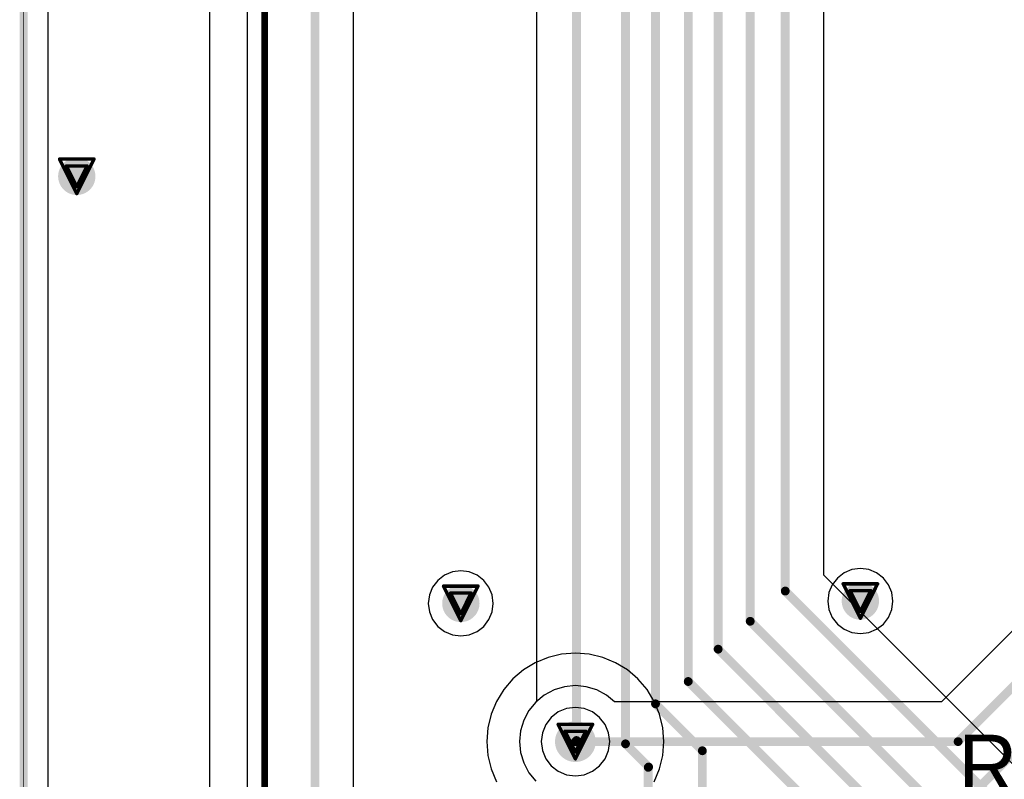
# Model space of a CAD drawing. Header units: millimetres. Extents: x 138 to 555, y 26 to 334.
# Tile 246 of 256: x 161 to 176, y 247 to 258. Entities that reach past the tile are written whole.
import ezdxf

# ---------------------------------------------------------------- set-up
doc = ezdxf.new("R2010")
doc.units = ezdxf.units.MM
for name, color, linetype in [('BottomLayer', 5, 'Continuous'), ('DrillDrawing', 1, 'Continuous'), ('Mechanical27', 56, 'Continuous'), ('MidLayer1', 16, 'Continuous'), ('MidLayer2', 76, 'Continuous'), ('MidLayer3', 90, 'Continuous'), ('MidLayer4', 156, 'Continuous'), ('MultiLayer', 9, 'Continuous'), ('TopLayer', 1, 'Continuous'), ('TopOverlay', 2, 'Continuous'), ('ViaHoleLayer', 16, 'Continuous')]:
    doc.layers.add(name, color=color, linetype=linetype)

# ---------------------------------------------------------------- blocks, each defined once
blk = doc.blocks.new('CON_SAMTEC_ERF8_030_070_L_DV_TR_MOD_B2123A_504')
at = {"layer": 'Mechanical27', "const_width": 0.01}
blk.add_lwpolyline([(12, -20), (-70, -20)], dxfattribs=at)
at = {"layer": 'TopOverlay', "const_width": 0.12}
blk.add_lwpolyline([(12, -20), (-70, -20)], dxfattribs=at)

msp = doc.modelspace()

# ---------------------------------------------------------------- linework, layer by layer
at = {"layer": 'BottomLayer'}
for p, q in [((161.432, 191.474), (161.432, 310.896)), ((164.364, 264.312), (164.364, 242.338)), ((165.93, 242.316), (165.93, 262.261)), ((182.647, 256.198), (174.592, 248.143)), ((169.036, 248.363), (168.882, 248.316)), ((169.197, 248.379), (169.036, 248.363)), ((169.358, 248.363), (169.197, 248.379)), ((169.513, 248.316), (169.358, 248.363)), ((168.739, 248.24), (168.615, 248.138)), ((168.882, 248.316), (168.739, 248.24)), ((169.655, 248.24), (169.513, 248.316)), ((169.774, 248.143), (169.655, 248.24)), ((168.615, 248.138), (168.512, 248.013)), ((174.592, 248.143), (169.774, 248.143)), ((168.512, 248.013), (168.436, 247.87)), ((168.436, 247.87), (168.389, 247.716)), ((168.389, 247.716), (168.373, 247.555)), ((168.373, 247.555), (168.389, 247.394)), ((168.389, 247.394), (168.436, 247.24)), ((168.436, 247.24), (168.512, 247.097)), ((168.512, 247.097), (168.615, 246.972))]:
    msp.add_line(p, q, dxfattribs=at)
for points, const_width in [([(164.619, 242.338), (164.619, 264.312)], 0.1), ([(165.36, 242.079), (165.36, 262.497)], 0.13), ([(174.835, 247.555), (183.063, 255.782)], 0.13), ([(170.604, 242.341), (183.141, 254.877)], 0.13), ([(169.197, 247.555), (174.835, 247.555)], 0.13)]:
    msp.add_lwpolyline(points, dxfattribs=dict(at, const_width=const_width))
for points, const_width in [([(161.714, 255.879, 1), (161.989, 255.879, 1)], 0.275), ([(167.372, 249.59, 1), (167.647, 249.59, 1)], 0.275), ([(173.258, 249.625, 1), (173.533, 249.625, 1)], 0.275), ([(169.047, 247.555, 1), (169.347, 247.555, 1)], 0.3), ([(169.165, 247.555, 1), (169.23, 247.555, 1)], 0.065), ([(174.803, 247.555, 1), (174.868, 247.555, 1)], 0.065), ([(174.803, 247.555, 1), (174.868, 247.555, 1)], 0.065)]:
    msp.add_lwpolyline(points, format="xyb", close=True, dxfattribs=dict(at, const_width=const_width))
at = {"layer": 'DrillDrawing', "const_width": 0.0508}
for points in [[(161.597, 256.133), (162.105, 256.133)], [(161.597, 256.133), (161.851, 255.625)], [(161.699, 256.031), (162.004, 256.031)], [(161.699, 256.031), (161.851, 255.727)], [(161.851, 255.625), (162.105, 256.133)], [(161.851, 255.727), (162.004, 256.031)], [(167.255, 249.844), (167.763, 249.844)], [(167.255, 249.844), (167.509, 249.336)], [(167.509, 249.336), (167.763, 249.844)], [(173.141, 249.879), (173.649, 249.879)], [(173.141, 249.879), (173.395, 249.371)], [(173.243, 249.777), (173.548, 249.777)], [(173.243, 249.777), (173.395, 249.473)], [(173.395, 249.371), (173.649, 249.879)], [(173.395, 249.473), (173.548, 249.777)], [(167.357, 249.742), (167.661, 249.742)], [(167.357, 249.742), (167.509, 249.438)], [(167.509, 249.438), (167.661, 249.742)], [(168.943, 247.809), (169.451, 247.809)], [(168.943, 247.809), (169.197, 247.301)], [(169.197, 247.301), (169.451, 247.809)], [(169.045, 247.707), (169.35, 247.707)], [(169.045, 247.707), (169.197, 247.403)], [(169.197, 247.403), (169.35, 247.707)]]:
    msp.add_lwpolyline(points, dxfattribs=at)
at = {"layer": 'DrillDrawing', "const_width": 0.0254}
for points in [[(161.585, 256.133, 1), (161.61, 256.133, 1)], [(161.585, 256.133, 1), (161.61, 256.133, 1)], [(161.686, 256.031, 1), (161.712, 256.031, 1)], [(161.686, 256.031, 1), (161.712, 256.031, 1)], [(161.991, 256.031, 1), (162.016, 256.031, 1)], [(161.991, 256.031, 1), (162.016, 256.031, 1)], [(162.093, 256.133, 1), (162.118, 256.133, 1)], [(162.093, 256.133, 1), (162.118, 256.133, 1)], [(161.839, 255.727, 1), (161.864, 255.727, 1)], [(161.839, 255.727, 1), (161.864, 255.727, 1)], [(161.839, 255.625, 1), (161.864, 255.625, 1)], [(161.839, 255.625, 1), (161.864, 255.625, 1)], [(167.242, 249.844, 1), (167.268, 249.844, 1)], [(167.242, 249.844, 1), (167.268, 249.844, 1)], [(167.75, 249.844, 1), (167.776, 249.844, 1)], [(167.75, 249.844, 1), (167.776, 249.844, 1)], [(173.129, 249.879, 1), (173.154, 249.879, 1)], [(173.129, 249.879, 1), (173.154, 249.879, 1)], [(173.23, 249.777, 1), (173.256, 249.777, 1)], [(173.23, 249.777, 1), (173.256, 249.777, 1)], [(173.535, 249.777, 1), (173.561, 249.777, 1)], [(173.535, 249.777, 1), (173.561, 249.777, 1)], [(173.637, 249.879, 1), (173.662, 249.879, 1)], [(173.637, 249.879, 1), (173.662, 249.879, 1)], [(167.344, 249.742, 1), (167.369, 249.742, 1)], [(167.344, 249.742, 1), (167.369, 249.742, 1)], [(167.649, 249.742, 1), (167.674, 249.742, 1)], [(167.649, 249.742, 1), (167.674, 249.742, 1)], [(173.383, 249.473, 1), (173.408, 249.473, 1)], [(173.383, 249.473, 1), (173.408, 249.473, 1)], [(167.496, 249.438, 1), (167.522, 249.438, 1)], [(167.496, 249.438, 1), (167.522, 249.438, 1)], [(167.496, 249.336, 1), (167.522, 249.336, 1)], [(167.496, 249.336, 1), (167.522, 249.336, 1)], [(173.383, 249.371, 1), (173.408, 249.371, 1)], [(173.383, 249.371, 1), (173.408, 249.371, 1)], [(168.931, 247.809, 1), (168.956, 247.809, 1)], [(168.931, 247.809, 1), (168.956, 247.809, 1)], [(169.439, 247.809, 1), (169.464, 247.809, 1)], [(169.439, 247.809, 1), (169.464, 247.809, 1)], [(169.032, 247.707, 1), (169.058, 247.707, 1)], [(169.032, 247.707, 1), (169.058, 247.707, 1)], [(169.337, 247.707, 1), (169.362, 247.707, 1)], [(169.337, 247.707, 1), (169.362, 247.707, 1)], [(169.185, 247.403, 1), (169.21, 247.403, 1)], [(169.185, 247.403, 1), (169.21, 247.403, 1)], [(169.185, 247.301, 1), (169.21, 247.301, 1)], [(169.185, 247.301, 1), (169.21, 247.301, 1)]]:
    msp.add_lwpolyline(points, format="xyb", close=True, dxfattribs=at)
at = {"layer": 'MidLayer1'}
for points, const_width in [([(161.714, 255.879, 1), (161.989, 255.879, 1)], 0.275), ([(167.372, 249.59, 1), (167.647, 249.59, 1)], 0.275), ([(173.258, 249.625, 1), (173.533, 249.625, 1)], 0.275), ([(169.047, 247.555, 1), (169.347, 247.555, 1)], 0.3)]:
    msp.add_lwpolyline(points, format="xyb", close=True, dxfattribs=dict(at, const_width=const_width))
at = {"layer": 'MidLayer2'}
for p, q in [((161.432, 191.474), (161.432, 310.896)), ((169.067, 248.042), (168.945, 247.992)), ((169.197, 248.059), (169.067, 248.042)), ((169.328, 248.042), (169.197, 248.059)), ((169.449, 247.992), (169.328, 248.042)), ((168.841, 247.912), (168.76, 247.807)), ((168.945, 247.992), (168.841, 247.912)), ((169.554, 247.912), (169.449, 247.992)), ((169.634, 247.807), (169.554, 247.912)), ((168.76, 247.807), (168.71, 247.686)), ((169.684, 247.686), (169.634, 247.807)), ((168.71, 247.686), (168.693, 247.555)), ((169.702, 247.555), (169.684, 247.686)), ((168.693, 247.555), (168.71, 247.424)), ((169.684, 247.424), (169.702, 247.555)), ((168.71, 247.424), (168.76, 247.303)), ((169.634, 247.303), (169.684, 247.424)), ((168.76, 247.303), (168.841, 247.198)), ((168.841, 247.198), (168.945, 247.118)), ((169.449, 247.118), (169.554, 247.198)), ((169.554, 247.198), (169.634, 247.303)), ((168.945, 247.118), (169.067, 247.068)), ((169.067, 247.068), (169.197, 247.051)), ((169.197, 247.051), (169.328, 247.068)), ((169.328, 247.068), (169.449, 247.118))]:
    msp.add_line(p, q, dxfattribs=at)
for points, const_width in [([(161.714, 255.879, 1), (161.989, 255.879, 1)], 0.275), ([(167.372, 249.59, 1), (167.647, 249.59, 1)], 0.275), ([(173.258, 249.625, 1), (173.533, 249.625, 1)], 0.275), ([(169.047, 247.555, 1), (169.347, 247.555, 1)], 0.3)]:
    msp.add_lwpolyline(points, format="xyb", close=True, dxfattribs=dict(at, const_width=const_width))
at = {"layer": 'MidLayer3'}
for p, q in [((161.432, 191.389), (161.432, 310.896)), ((169.067, 248.042), (168.945, 247.992)), ((169.197, 248.059), (169.067, 248.042)), ((169.328, 248.042), (169.197, 248.059)), ((169.449, 247.992), (169.328, 248.042)), ((168.841, 247.912), (168.76, 247.807)), ((168.945, 247.992), (168.841, 247.912)), ((169.554, 247.912), (169.449, 247.992)), ((169.634, 247.807), (169.554, 247.912)), ((168.76, 247.807), (168.71, 247.686)), ((169.684, 247.686), (169.634, 247.807)), ((168.71, 247.686), (168.693, 247.555)), ((169.702, 247.555), (169.684, 247.686)), ((168.693, 247.555), (168.71, 247.424)), ((169.684, 247.424), (169.702, 247.555)), ((168.71, 247.424), (168.76, 247.303)), ((169.634, 247.303), (169.684, 247.424)), ((168.76, 247.303), (168.841, 247.198)), ((168.841, 247.198), (168.945, 247.118)), ((169.449, 247.118), (169.554, 247.198)), ((169.554, 247.198), (169.634, 247.303)), ((168.945, 247.118), (169.067, 247.068)), ((169.067, 247.068), (169.197, 247.051)), ((169.197, 247.051), (169.328, 247.068)), ((169.328, 247.068), (169.449, 247.118))]:
    msp.add_line(p, q, dxfattribs=at)
for points, const_width in [([(161.714, 255.879, 1), (161.989, 255.879, 1)], 0.275), ([(167.372, 249.59, 1), (167.647, 249.59, 1)], 0.275), ([(173.258, 249.625, 1), (173.533, 249.625, 1)], 0.275), ([(169.047, 247.555, 1), (169.347, 247.555, 1)], 0.3)]:
    msp.add_lwpolyline(points, format="xyb", close=True, dxfattribs=dict(at, const_width=const_width))
at = {"layer": 'MidLayer4'}
for p, q in [((163.813, 235.951), (163.813, 299.564)), ((173.271, 250.088), (173.156, 250.04)), ((173.395, 250.104), (173.271, 250.088)), ((173.519, 250.088), (173.395, 250.104)), ((173.635, 250.04), (173.519, 250.088)), ((167.17, 249.929), (167.094, 249.83)), ((167.269, 250.005), (167.17, 249.929)), ((167.385, 250.053), (167.269, 250.005)), ((167.509, 250.069), (167.385, 250.053)), ((167.633, 250.053), (167.509, 250.069)), ((167.749, 250.005), (167.633, 250.053)), ((167.848, 249.929), (167.749, 250.005)), ((167.924, 249.83), (167.848, 249.929)), ((173.057, 249.964), (172.981, 249.865)), ((173.156, 250.04), (173.057, 249.964)), ((173.734, 249.964), (173.635, 250.04)), ((173.81, 249.865), (173.734, 249.964)), ((167.094, 249.83), (167.046, 249.714)), ((167.972, 249.714), (167.924, 249.83)), ((172.981, 249.865), (172.933, 249.749)), ((173.858, 249.749), (173.81, 249.865)), ((167.046, 249.714), (167.03, 249.59)), ((167.988, 249.59), (167.972, 249.714)), ((172.933, 249.749), (172.916, 249.625)), ((173.875, 249.625), (173.858, 249.749)), ((167.03, 249.59), (167.046, 249.466)), ((167.972, 249.466), (167.988, 249.59)), ((172.916, 249.625), (172.933, 249.501)), ((172.933, 249.501), (172.981, 249.385)), ((173.81, 249.385), (173.858, 249.501)), ((173.858, 249.501), (173.875, 249.625)), ((167.046, 249.466), (167.094, 249.351)), ((167.094, 249.351), (167.17, 249.251)), ((167.848, 249.251), (167.924, 249.351)), ((167.924, 249.351), (167.972, 249.466)), ((172.981, 249.385), (173.057, 249.286)), ((173.734, 249.286), (173.81, 249.385)), ((167.17, 249.251), (167.269, 249.175)), ((167.749, 249.175), (167.848, 249.251)), ((173.057, 249.286), (173.156, 249.21)), ((173.156, 249.21), (173.271, 249.162)), ((173.519, 249.162), (173.635, 249.21)), ((173.635, 249.21), (173.734, 249.286)), ((167.269, 249.175), (167.385, 249.127)), ((167.385, 249.127), (167.509, 249.111)), ((167.509, 249.111), (167.633, 249.127)), ((167.633, 249.127), (167.749, 249.175)), ((173.271, 249.162), (173.395, 249.146)), ((173.395, 249.146), (173.519, 249.162)), ((168.794, 248.795), (168.605, 248.717)), ((168.993, 248.843), (168.794, 248.795)), ((169.197, 248.859), (168.993, 248.843)), ((169.401, 248.843), (169.197, 248.859)), ((169.6, 248.795), (169.401, 248.843)), ((169.789, 248.717), (169.6, 248.795)), ((168.605, 248.717), (168.431, 248.61)), ((169.964, 248.61), (169.789, 248.717)), ((168.275, 248.477), (168.142, 248.321)), ((168.431, 248.61), (168.275, 248.477)), ((170.119, 248.477), (169.964, 248.61)), ((170.252, 248.321), (170.119, 248.477)), ((168.142, 248.321), (168.035, 248.147)), ((170.359, 248.147), (170.252, 248.321)), ((168.035, 248.147), (167.957, 247.958)), ((170.437, 247.958), (170.359, 248.147)), ((167.957, 247.958), (167.909, 247.759)), ((170.485, 247.759), (170.437, 247.958)), ((167.909, 247.759), (167.893, 247.555)), ((170.501, 247.555), (170.485, 247.759)), ((167.893, 247.555), (167.909, 247.351)), ((170.485, 247.351), (170.501, 247.555)), ((167.909, 247.351), (167.957, 247.152)), ((170.437, 247.152), (170.485, 247.351)), ((167.957, 247.152), (168.035, 246.963)), ((170.359, 246.963), (170.437, 247.152))]:
    msp.add_line(p, q, dxfattribs=at)
for points, const_width in [([(161.714, 255.879, 1), (161.989, 255.879, 1)], 0.275), ([(167.372, 249.59, 1), (167.647, 249.59, 1)], 0.275), ([(173.258, 249.625, 1), (173.533, 249.625, 1)], 0.275), ([(169.047, 247.555, 1), (169.347, 247.555, 1)], 0.3)]:
    msp.add_lwpolyline(points, format="xyb", close=True, dxfattribs=dict(at, const_width=const_width))
at = {"layer": 'MultiLayer'}
for points, const_width in [([(161.714, 255.879, 1), (161.989, 255.879, 1)], 0.275), ([(167.372, 249.59, 1), (167.647, 249.59, 1)], 0.275), ([(173.258, 249.625, 1), (173.533, 249.625, 1)], 0.275), ([(169.047, 247.555, 1), (169.347, 247.555, 1)], 0.3)]:
    msp.add_lwpolyline(points, format="xyb", close=True, dxfattribs=dict(at, const_width=const_width))
at = {"layer": 'TopLayer'}
for p, q in [((161.432, 191.474), (161.432, 310.896)), ((168.625, 267.213), (168.625, 248.146)), ((172.858, 250.008), (172.858, 262.877)), ((175.843, 247.023), (172.858, 250.008)), ((168.615, 248.138), (168.512, 248.013)), ((168.625, 248.146), (168.615, 248.138)), ((168.512, 248.013), (168.436, 247.87)), ((168.436, 247.87), (168.389, 247.716)), ((168.389, 247.716), (168.373, 247.555)), ((168.373, 247.555), (168.389, 247.394)), ((168.389, 247.394), (168.436, 247.24)), ((168.436, 247.24), (168.512, 247.097)), ((168.512, 247.097), (168.615, 246.972))]:
    msp.add_line(p, q, dxfattribs=at)
at = {"layer": 'TopLayer', "const_width": 0.13}
for points in [[(169.935, 247.522), (169.935, 270.622)], [(170.378, 248.111), (170.378, 270.511)], [(170.86, 248.44), (170.86, 270.375)], [(171.3, 248.916), (171.3, 270.154)], [(171.772, 249.327), (171.772, 269.778)], [(172.288, 249.772), (172.288, 268.609)], [(169.213, 247.571), (169.213, 267.449)], [(172.288, 249.772), (175.793, 246.268)], [(171.772, 249.327), (175.07, 246.029)], [(171.3, 248.916), (173.47, 246.745)], [(170.86, 248.44), (172.67, 246.63)], [(170.378, 248.111), (171.068, 247.42)], [(169.197, 247.555), (169.213, 247.571)], [(169.935, 247.522), (170.276, 247.181)], [(171.068, 244.582), (171.068, 247.42)], [(170.27, 247.176), (170.276, 247.181)], [(170.27, 243.507), (170.27, 247.176)]]:
    msp.add_lwpolyline(points, dxfattribs=at)
at = {"layer": 'TopLayer'}
for points, const_width in [([(161.714, 255.879, 1), (161.989, 255.879, 1)], 0.275), ([(167.372, 249.59, 1), (167.647, 249.59, 1)], 0.275), ([(172.256, 249.772, 1), (172.321, 249.772, 1)], 0.065), ([(172.256, 249.772, 1), (172.321, 249.772, 1)], 0.065), ([(173.258, 249.625, 1), (173.533, 249.625, 1)], 0.275), ([(171.74, 249.327, 1), (171.805, 249.327, 1)], 0.065), ([(171.74, 249.327, 1), (171.805, 249.327, 1)], 0.065), ([(171.267, 248.916, 1), (171.332, 248.916, 1)], 0.065), ([(171.267, 248.916, 1), (171.332, 248.916, 1)], 0.065), ([(170.827, 248.44, 1), (170.892, 248.44, 1)], 0.065), ([(170.827, 248.44, 1), (170.892, 248.44, 1)], 0.065), ([(170.345, 248.111, 1), (170.41, 248.111, 1)], 0.065), ([(170.345, 248.111, 1), (170.41, 248.111, 1)], 0.065), ([(169.047, 247.555, 1), (169.347, 247.555, 1)], 0.3), ([(169.165, 247.555, 1), (169.23, 247.555, 1)], 0.065), ([(169.18, 247.571, 1), (169.245, 247.571, 1)], 0.065), ([(169.18, 247.571, 1), (169.245, 247.571, 1)], 0.065), ([(169.903, 247.522, 1), (169.968, 247.522, 1)], 0.065), ([(169.903, 247.522, 1), (169.968, 247.522, 1)], 0.065), ([(171.035, 247.42, 1), (171.1, 247.42, 1)], 0.065), ([(171.035, 247.42, 1), (171.1, 247.42, 1)], 0.065), ([(170.238, 247.176, 1), (170.303, 247.176, 1)], 0.065), ([(170.238, 247.176, 1), (170.303, 247.176, 1)], 0.065), ([(170.243, 247.181, 1), (170.308, 247.181, 1)], 0.065), ([(170.243, 247.181, 1), (170.308, 247.181, 1)], 0.065)]:
    msp.add_lwpolyline(points, format="xyb", close=True, dxfattribs=dict(at, const_width=const_width))
at = {"layer": 'ViaHoleLayer', "const_width": 0.15}
for points in [[(161.776, 255.879, 1), (161.926, 255.879, 1)], [(167.434, 249.59, 1), (167.584, 249.59, 1)], [(173.32, 249.625, 1), (173.47, 249.625, 1)], [(169.122, 247.555, 1), (169.272, 247.555, 1)]]:
    msp.add_lwpolyline(points, format="xyb", close=True, dxfattribs=at)

# ---------------------------------------------------------------- block references
at = {"rotation": 270}
msp.add_blockref('CON_SAMTEC_ERF8_030_070_L_DV_TR_MOD_B2123A_504', (181.07, 241.257), dxfattribs=at)

# ---------------------------------------------------------------- texts
at = {"layer": 'TopOverlay'}
msp.add_text('R74', height=0.9, dxfattribs=at).set_placement((174.837, 246.756))

doc.saveas('drawing.dxf')
